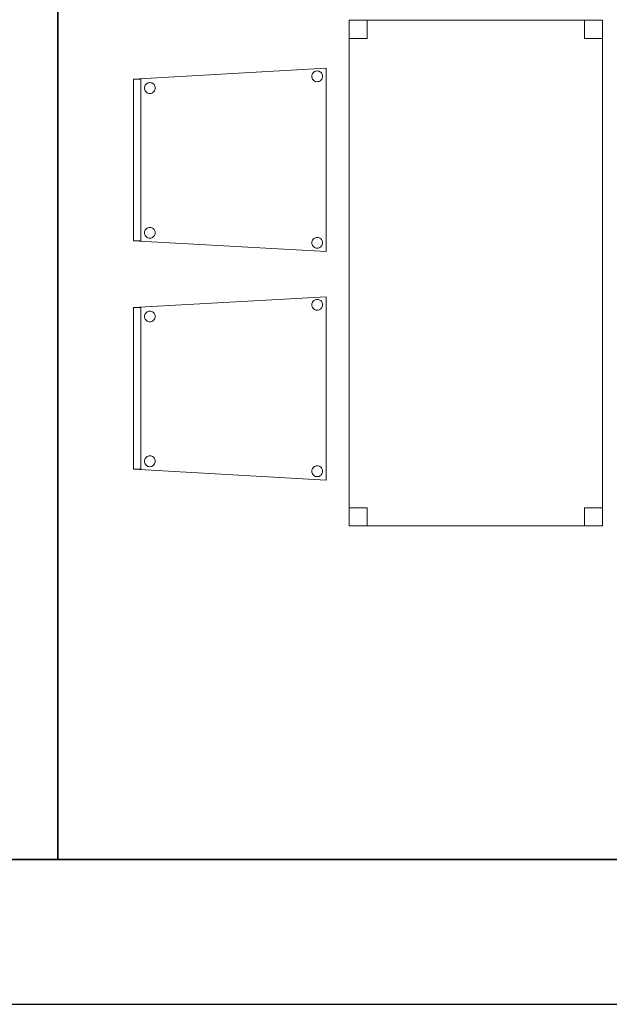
# Model space of a CAD drawing. Header units: metres. Extents: x 391.1 to 427.5, y 12.8 to 28.4.
# Tile 2 of 203: x 399.1 to 400.7, y 12.8 to 15.6. Entities that reach past the tile are written whole.
import ezdxf

# ---------------------------------------------------------------- set-up
doc = ezdxf.new("R2010")
doc.units = ezdxf.units.M
doc.layers.add('01_SUELOS', color=7, linetype='Continuous', lineweight=25, true_color=0x007f00)
for name, color, linetype, lineweight in [('02_MOBILIARIO', 7, 'Continuous', 18), ('A-DETL-____-MBND', 7, 'Continuous', 18), ('A-WALL-____-MCUT', 7, 'Continuous', 25), ('A-WALL-____-OTLN', 7, 'Continuous', 25)]:
    doc.layers.add(name, color=color, linetype=linetype, lineweight=lineweight)

# ---------------------------------------------------------------- blocks, each defined once
blk = doc.blocks.new('Family - Cadira confident_PA-152032-02_FON_P0A')
at = {"layer": 'A-DETL-____-MBND', "color": 253, "true_color": 0xaaaaaa}
for p, q in [((0, 0.4765), (0.5326, 0.5065)), ((0.5326, 0.5065), (0, 0.4765)), ((0.4935, 0.4894), (0.4946, 0.4918)), ((0.4946, 0.4918), (0.4935, 0.4894)), ((0.4946, 0.4918), (0.4961, 0.4939)), ((0.4961, 0.4939), (0.4946, 0.4918)), ((0.4961, 0.4939), (0.498, 0.4957)), ((0.498, 0.4957), (0.4961, 0.4939)), ((0.498, 0.4957), (0.5001, 0.4972)), ((0.5001, 0.4972), (0.498, 0.4957)), ((0.5001, 0.4972), (0.5025, 0.4983)), ((0.5025, 0.4983), (0.5001, 0.4972)), ((0.5025, 0.4983), (0.505, 0.4989)), ((0.505, 0.4989), (0.5025, 0.4983)), ((0.505, 0.4989), (0.5076, 0.4992)), ((0.5076, 0.4992), (0.505, 0.4989)), ((0.5076, 0.4992), (0.5102, 0.4989)), ((0.5102, 0.4989), (0.5076, 0.4992)), ((0.5102, 0.4989), (0.5127, 0.4982)), ((0.5127, 0.4982), (0.5102, 0.4989)), ((0.5127, 0.4982), (0.515, 0.4971)), ((0.515, 0.4971), (0.5127, 0.4982)), ((0.515, 0.4971), (0.5172, 0.4956)), ((0.5172, 0.4956), (0.515, 0.4971)), ((0.5172, 0.4956), (0.519, 0.4938)), ((0.519, 0.4938), (0.5172, 0.4956)), ((0.519, 0.4938), (0.5205, 0.4916)), ((0.5205, 0.4916), (0.519, 0.4938)), ((0.5205, 0.4916), (0.5216, 0.4893)), ((0.5216, 0.4893), (0.5205, 0.4916)), ((0.5326, 0.5065), (0.5326, 0)), ((0.5326, 0), (0.5326, 0.5065)), ((0, 0.03), (0, 0.4765)), ((0, 0.4765), (0, 0.03)), ((0, 0.4765), (0.02, 0.4765)), ((0, 0.03), (0, 0.4765)), ((0.02, 0.4765), (0, 0.4765)), ((0, 0.4765), (0, 0.03)), ((0.02, 0.4765), (0.02, 0.03)), ((0.02, 0.03), (0.02, 0.4765)), ((0.0337, 0.4615), (0.0356, 0.4633)), ((0.0356, 0.4633), (0.0337, 0.4615)), ((0.0356, 0.4633), (0.0377, 0.4648)), ((0.0377, 0.4648), (0.0356, 0.4633)), ((0.0377, 0.4648), (0.0401, 0.4659)), ((0.0401, 0.4659), (0.0377, 0.4648)), ((0.0401, 0.4659), (0.0426, 0.4666)), ((0.0426, 0.4666), (0.0401, 0.4659)), ((0.0426, 0.4666), (0.0452, 0.4668)), ((0.0452, 0.4668), (0.0426, 0.4666)), ((0.0452, 0.4668), (0.0478, 0.4666)), ((0.0478, 0.4666), (0.0452, 0.4668)), ((0.0478, 0.4666), (0.0503, 0.4659)), ((0.0503, 0.4659), (0.0478, 0.4666)), ((0.0503, 0.4659), (0.0526, 0.4648)), ((0.0526, 0.4648), (0.0503, 0.4659)), ((0.0526, 0.4648), (0.0548, 0.4633)), ((0.0548, 0.4633), (0.0526, 0.4648)), ((0.0548, 0.4633), (0.0566, 0.4614)), ((0.0566, 0.4614), (0.0548, 0.4633)), ((0.4926, 0.4843), (0.4928, 0.4869)), ((0.4928, 0.4869), (0.4926, 0.4843)), ((0.4928, 0.4817), (0.4926, 0.4843)), ((0.4926, 0.4843), (0.4928, 0.4817)), ((0.4928, 0.4869), (0.4935, 0.4894)), ((0.4935, 0.4894), (0.4928, 0.4869)), ((0.4935, 0.4792), (0.4928, 0.4817)), ((0.4928, 0.4817), (0.4935, 0.4792)), ((0.4945, 0.4768), (0.4935, 0.4792)), ((0.4935, 0.4792), (0.4945, 0.4768)), ((0.496, 0.4747), (0.4945, 0.4768)), ((0.4945, 0.4768), (0.496, 0.4747)), ((0.4979, 0.4728), (0.496, 0.4747)), ((0.496, 0.4747), (0.4979, 0.4728)), ((0.5, 0.4713), (0.4979, 0.4728)), ((0.4979, 0.4728), (0.5, 0.4713)), ((0.5023, 0.4702), (0.5, 0.4713)), ((0.5, 0.4713), (0.5023, 0.4702)), ((0.5049, 0.4695), (0.5023, 0.4702)), ((0.5023, 0.4702), (0.5049, 0.4695)), ((0.5074, 0.4693), (0.5049, 0.4695)), ((0.5049, 0.4695), (0.5074, 0.4693)), ((0.51, 0.4695), (0.5074, 0.4693)), ((0.5074, 0.4693), (0.51, 0.4695)), ((0.5126, 0.4702), (0.51, 0.4695)), ((0.51, 0.4695), (0.5126, 0.4702)), ((0.5149, 0.4713), (0.5126, 0.4702)), ((0.5126, 0.4702), (0.5149, 0.4713)), ((0.5171, 0.4727), (0.5149, 0.4713)), ((0.5149, 0.4713), (0.5171, 0.4727)), ((0.5189, 0.4746), (0.5171, 0.4727)), ((0.5171, 0.4727), (0.5189, 0.4746)), ((0.5204, 0.4767), (0.5189, 0.4746)), ((0.5189, 0.4746), (0.5204, 0.4767)), ((0.5215, 0.4791), (0.5204, 0.4767)), ((0.5204, 0.4767), (0.5215, 0.4791)), ((0.5222, 0.4816), (0.5215, 0.4791)), ((0.5215, 0.4791), (0.5222, 0.4816)), ((0.5216, 0.4893), (0.5222, 0.4868)), ((0.5222, 0.4868), (0.5216, 0.4893)), ((0.5222, 0.4868), (0.5224, 0.4842)), ((0.5224, 0.4842), (0.5222, 0.4868)), ((0.5224, 0.4842), (0.5222, 0.4816)), ((0.5222, 0.4816), (0.5224, 0.4842)), ((0.0302, 0.4519), (0.0304, 0.4545)), ((0.0304, 0.4545), (0.0302, 0.4519)), ((0.0304, 0.4493), (0.0302, 0.4519)), ((0.0302, 0.4519), (0.0304, 0.4493)), ((0.0304, 0.4545), (0.0311, 0.457)), ((0.0311, 0.457), (0.0304, 0.4545)), ((0.031, 0.4468), (0.0304, 0.4493)), ((0.0304, 0.4493), (0.031, 0.4468)), ((0.0321, 0.4445), (0.031, 0.4468)), ((0.031, 0.4468), (0.0321, 0.4445)), ((0.0311, 0.457), (0.0322, 0.4594)), ((0.0322, 0.4594), (0.0311, 0.457)), ((0.0336, 0.4423), (0.0321, 0.4445)), ((0.0321, 0.4445), (0.0336, 0.4423)), ((0.0322, 0.4594), (0.0337, 0.4615)), ((0.0337, 0.4615), (0.0322, 0.4594)), ((0.0355, 0.4405), (0.0336, 0.4423)), ((0.0336, 0.4423), (0.0355, 0.4405)), ((0.0376, 0.439), (0.0355, 0.4405)), ((0.0355, 0.4405), (0.0376, 0.439)), ((0.0399, 0.4378), (0.0376, 0.439)), ((0.0376, 0.439), (0.0399, 0.4378)), ((0.0424, 0.4372), (0.0399, 0.4378)), ((0.0399, 0.4378), (0.0424, 0.4372)), ((0.045, 0.4369), (0.0424, 0.4372)), ((0.0424, 0.4372), (0.045, 0.4369)), ((0.0476, 0.4371), (0.045, 0.4369)), ((0.045, 0.4369), (0.0476, 0.4371)), ((0.0502, 0.4378), (0.0476, 0.4371)), ((0.0476, 0.4371), (0.0502, 0.4378)), ((0.0525, 0.4389), (0.0502, 0.4378)), ((0.0502, 0.4378), (0.0525, 0.4389)), ((0.0547, 0.4404), (0.0525, 0.4389)), ((0.0525, 0.4389), (0.0547, 0.4404)), ((0.0565, 0.4422), (0.0547, 0.4404)), ((0.0547, 0.4404), (0.0565, 0.4422)), ((0.058, 0.4443), (0.0565, 0.4422)), ((0.0565, 0.4422), (0.058, 0.4443)), ((0.0566, 0.4614), (0.0581, 0.4593)), ((0.0581, 0.4593), (0.0566, 0.4614)), ((0.0591, 0.4467), (0.058, 0.4443)), ((0.058, 0.4443), (0.0591, 0.4467)), ((0.0581, 0.4593), (0.0592, 0.4569)), ((0.0592, 0.4569), (0.0581, 0.4593)), ((0.0598, 0.4492), (0.0591, 0.4467)), ((0.0591, 0.4467), (0.0598, 0.4492)), ((0.0592, 0.4569), (0.0598, 0.4544)), ((0.0598, 0.4544), (0.0592, 0.4569)), ((0.0598, 0.4544), (0.06, 0.4518)), ((0.06, 0.4518), (0.0598, 0.4544)), ((0.06, 0.4518), (0.0598, 0.4492)), ((0.0598, 0.4492), (0.06, 0.4518)), ((0.0302, 0.0519), (0.0304, 0.0545)), ((0.0304, 0.0545), (0.0302, 0.0519)), ((0.0304, 0.0545), (0.0311, 0.057)), ((0.0311, 0.057), (0.0304, 0.0545)), ((0.0311, 0.057), (0.0322, 0.0594)), ((0.0322, 0.0594), (0.0311, 0.057)), ((0.0322, 0.0594), (0.0337, 0.0615)), ((0.0337, 0.0615), (0.0322, 0.0594)), ((0.0337, 0.0615), (0.0356, 0.0633)), ((0.0356, 0.0633), (0.0337, 0.0615)), ((0.0356, 0.0633), (0.0377, 0.0648)), ((0.0377, 0.0648), (0.0356, 0.0633)), ((0.0377, 0.0648), (0.0401, 0.0659)), ((0.0401, 0.0659), (0.0377, 0.0648)), ((0.0401, 0.0659), (0.0426, 0.0666)), ((0.0426, 0.0666), (0.0401, 0.0659)), ((0.0426, 0.0666), (0.0452, 0.0668)), ((0.0452, 0.0668), (0.0426, 0.0666)), ((0.0452, 0.0668), (0.0478, 0.0666)), ((0.0478, 0.0666), (0.0452, 0.0668)), ((0.0478, 0.0666), (0.0503, 0.0659)), ((0.0503, 0.0659), (0.0478, 0.0666)), ((0.0503, 0.0659), (0.0526, 0.0648)), ((0.0526, 0.0648), (0.0503, 0.0659)), ((0.0526, 0.0648), (0.0548, 0.0633)), ((0.0548, 0.0633), (0.0526, 0.0648)), ((0.0548, 0.0633), (0.0566, 0.0614)), ((0.0566, 0.0614), (0.0548, 0.0633)), ((0.0566, 0.0614), (0.0581, 0.0593)), ((0.0581, 0.0593), (0.0566, 0.0614)), ((0.0581, 0.0593), (0.0592, 0.0569)), ((0.0592, 0.0569), (0.0581, 0.0593)), ((0.0592, 0.0569), (0.0598, 0.0544)), ((0.0598, 0.0544), (0.0592, 0.0569)), ((0.5326, 0), (0, 0.03)), ((0, 0.03), (0.5326, 0)), ((0.02, 0.03), (0, 0.03)), ((0, 0.03), (0.02, 0.03)), ((0.0304, 0.0493), (0.0302, 0.0519)), ((0.0302, 0.0519), (0.0304, 0.0493)), ((0.031, 0.0468), (0.0304, 0.0493)), ((0.0304, 0.0493), (0.031, 0.0468)), ((0.0321, 0.0445), (0.031, 0.0468)), ((0.031, 0.0468), (0.0321, 0.0445)), ((0.0336, 0.0423), (0.0321, 0.0445)), ((0.0321, 0.0445), (0.0336, 0.0423)), ((0.0355, 0.0405), (0.0336, 0.0423)), ((0.0336, 0.0423), (0.0355, 0.0405)), ((0.0376, 0.039), (0.0355, 0.0405)), ((0.0355, 0.0405), (0.0376, 0.039)), ((0.0399, 0.0378), (0.0376, 0.039)), ((0.0376, 0.039), (0.0399, 0.0378)), ((0.0424, 0.0372), (0.0399, 0.0378)), ((0.0399, 0.0378), (0.0424, 0.0372)), ((0.045, 0.0369), (0.0424, 0.0372)), ((0.0424, 0.0372), (0.045, 0.0369)), ((0.0476, 0.0371), (0.045, 0.0369)), ((0.045, 0.0369), (0.0476, 0.0371)), ((0.0502, 0.0378), (0.0476, 0.0371)), ((0.0476, 0.0371), (0.0502, 0.0378)), ((0.0525, 0.0389), (0.0502, 0.0378)), ((0.0502, 0.0378), (0.0525, 0.0389)), ((0.0547, 0.0404), (0.0525, 0.0389)), ((0.0525, 0.0389), (0.0547, 0.0404)), ((0.0565, 0.0422), (0.0547, 0.0404)), ((0.0547, 0.0404), (0.0565, 0.0422)), ((0.058, 0.0443), (0.0565, 0.0422)), ((0.0565, 0.0422), (0.058, 0.0443)), ((0.0591, 0.0467), (0.058, 0.0443)), ((0.058, 0.0443), (0.0591, 0.0467)), ((0.0598, 0.0492), (0.0591, 0.0467)), ((0.0591, 0.0467), (0.0598, 0.0492)), ((0.0598, 0.0544), (0.06, 0.0518)), ((0.06, 0.0518), (0.0598, 0.0544)), ((0.06, 0.0518), (0.0598, 0.0492)), ((0.0598, 0.0492), (0.06, 0.0518)), ((0.4928, 0.0269), (0.4935, 0.0294)), ((0.4935, 0.0294), (0.4928, 0.0269)), ((0.4935, 0.0294), (0.4946, 0.0318)), ((0.4946, 0.0318), (0.4935, 0.0294)), ((0.4946, 0.0318), (0.4961, 0.0339)), ((0.4961, 0.0339), (0.4946, 0.0318)), ((0.4961, 0.0339), (0.498, 0.0357)), ((0.498, 0.0357), (0.4961, 0.0339)), ((0.498, 0.0357), (0.5001, 0.0372)), ((0.5001, 0.0372), (0.498, 0.0357)), ((0.5001, 0.0372), (0.5025, 0.0383)), ((0.5025, 0.0383), (0.5001, 0.0372)), ((0.5025, 0.0383), (0.505, 0.0389)), ((0.505, 0.0389), (0.5025, 0.0383)), ((0.505, 0.0389), (0.5076, 0.0392)), ((0.5076, 0.0392), (0.505, 0.0389)), ((0.5076, 0.0392), (0.5102, 0.0389)), ((0.5102, 0.0389), (0.5076, 0.0392)), ((0.5102, 0.0389), (0.5127, 0.0382)), ((0.5127, 0.0382), (0.5102, 0.0389)), ((0.5127, 0.0382), (0.515, 0.0371)), ((0.515, 0.0371), (0.5127, 0.0382)), ((0.515, 0.0371), (0.5172, 0.0356)), ((0.5172, 0.0356), (0.515, 0.0371)), ((0.5172, 0.0356), (0.519, 0.0338)), ((0.519, 0.0338), (0.5172, 0.0356)), ((0.519, 0.0338), (0.5205, 0.0316)), ((0.5205, 0.0316), (0.519, 0.0338)), ((0.5205, 0.0316), (0.5216, 0.0293)), ((0.5216, 0.0293), (0.5205, 0.0316)), ((0.5216, 0.0293), (0.5222, 0.0268)), ((0.5222, 0.0268), (0.5216, 0.0293)), ((0.4926, 0.0243), (0.4928, 0.0269)), ((0.4928, 0.0269), (0.4926, 0.0243)), ((0.4928, 0.0217), (0.4926, 0.0243)), ((0.4926, 0.0243), (0.4928, 0.0217)), ((0.4935, 0.0192), (0.4928, 0.0217)), ((0.4928, 0.0217), (0.4935, 0.0192)), ((0.4945, 0.0168), (0.4935, 0.0192)), ((0.4935, 0.0192), (0.4945, 0.0168)), ((0.496, 0.0147), (0.4945, 0.0168)), ((0.4945, 0.0168), (0.496, 0.0147)), ((0.4979, 0.0128), (0.496, 0.0147)), ((0.496, 0.0147), (0.4979, 0.0128)), ((0.5, 0.0113), (0.4979, 0.0128)), ((0.4979, 0.0128), (0.5, 0.0113)), ((0.5023, 0.0102), (0.5, 0.0113)), ((0.5, 0.0113), (0.5023, 0.0102)), ((0.5049, 0.0095), (0.5023, 0.0102)), ((0.5023, 0.0102), (0.5049, 0.0095)), ((0.5074, 0.0093), (0.5049, 0.0095)), ((0.5049, 0.0095), (0.5074, 0.0093)), ((0.51, 0.0095), (0.5074, 0.0093)), ((0.5074, 0.0093), (0.51, 0.0095)), ((0.5126, 0.0102), (0.51, 0.0095)), ((0.51, 0.0095), (0.5126, 0.0102)), ((0.5149, 0.0113), (0.5126, 0.0102)), ((0.5126, 0.0102), (0.5149, 0.0113)), ((0.5171, 0.0127), (0.5149, 0.0113)), ((0.5149, 0.0113), (0.5171, 0.0127)), ((0.5189, 0.0146), (0.5171, 0.0127)), ((0.5171, 0.0127), (0.5189, 0.0146)), ((0.5204, 0.0167), (0.5189, 0.0146)), ((0.5189, 0.0146), (0.5204, 0.0167)), ((0.5215, 0.0191), (0.5204, 0.0167)), ((0.5204, 0.0167), (0.5215, 0.0191)), ((0.5222, 0.0216), (0.5215, 0.0191)), ((0.5215, 0.0191), (0.5222, 0.0216)), ((0.5222, 0.0268), (0.5224, 0.0242)), ((0.5224, 0.0242), (0.5222, 0.0268)), ((0.5224, 0.0242), (0.5222, 0.0216)), ((0.5222, 0.0216), (0.5224, 0.0242))]:
    blk.add_line(p, q, dxfattribs=at)
blk = doc.blocks.new('Family - Evans PA-152152-02_FON_P0A')
at = {"layer": 'A-WALL-____-MCUT', "color": 253, "true_color": 0xaaaaaa}
for p, q in [((0, 0.32), (0, 0)), ((0, 0), (15.0232, 0))]:
    blk.add_line(p, q, dxfattribs=at)
at = {"layer": 'A-WALL-____-OTLN', "color": 253, "true_color": 0xaaaaaa}
for p, q in [((0, 0.32), (0, 0)), ((0, 0), (15.0232, 0))]:
    blk.add_line(p, q, dxfattribs=at)
at = {"layer": 'A-WALL-____-OTLN', "color": 253, "lineweight": 18, "true_color": 0xaaaaaa}
blk.add_line((0, 0), (15.0232, 0), dxfattribs=at)
blk = doc.blocks.new('Family - Taula 140X80_PA-152216-02_FON_P0A')
at = {"layer": 'A-DETL-____-MBND', "color": 253, "true_color": 0xaaaaaa}
for p, q in [((0, 1.3969), (0.7, 1.3969)), ((0, 0), (0, 1.3969)), ((0.7, 1.3969), (0, 1.3969)), ((0, 1.3969), (0, 0)), ((0, 1.3969), (0.05, 1.3969)), ((0, 1.3469), (0, 1.3969)), ((0.05, 1.3969), (0, 1.3969)), ((0, 1.3969), (0, 1.3469)), ((0.05, 1.3969), (0.05, 1.3469)), ((0.05, 1.3469), (0.05, 1.3969)), ((0.65, 1.3969), (0.7, 1.3969)), ((0.65, 1.3469), (0.65, 1.3969)), ((0.7, 1.3969), (0.65, 1.3969)), ((0.65, 1.3969), (0.65, 1.3469)), ((0.7, 1.3969), (0.7, 0)), ((0.7, 0), (0.7, 1.3969)), ((0.7, 1.3969), (0.7, 1.3469)), ((0.7, 1.3469), (0.7, 1.3969)), ((0.05, 1.3469), (0, 1.3469)), ((0, 1.3469), (0.05, 1.3469)), ((0.7, 1.3469), (0.65, 1.3469)), ((0.65, 1.3469), (0.7, 1.3469)), ((0, 0.05), (0.05, 0.05)), ((0, 0), (0, 0.05)), ((0.05, 0.05), (0, 0.05)), ((0, 0.05), (0, 0)), ((0.05, 0.05), (0.05, 0)), ((0.05, 0), (0.05, 0.05)), ((0.65, 0.05), (0.7, 0.05)), ((0.65, 0), (0.65, 0.05)), ((0.7, 0.05), (0.65, 0.05)), ((0.65, 0.05), (0.65, 0)), ((0.7, 0.05), (0.7, 0)), ((0.7, 0), (0.7, 0.05)), ((0.7, 0), (0, 0)), ((0, 0), (0.7, 0)), ((0.05, 0), (0, 0)), ((0, 0), (0.05, 0)), ((0.7, 0), (0.65, 0)), ((0.65, 0), (0.7, 0))]:
    blk.add_line(p, q, dxfattribs=at)
blk = doc.blocks.new('Family - Mur PA-152469-02_FON_P0A')
at = {"layer": 'A-WALL-____-MCUT', "color": 253, "true_color": 0xaaaaaa}
for p, q in [((26.0531, 0.4), (0.0791, 0.4)), ((0, 0), (25.9702, 0))]:
    blk.add_line(p, q, dxfattribs=at)
at = {"layer": 'A-WALL-____-OTLN', "color": 253, "true_color": 0xaaaaaa}
for p, q in [((26.0531, 0.4), (0.0791, 0.4)), ((0, 0), (25.9702, 0))]:
    blk.add_line(p, q, dxfattribs=at)
at = {"layer": 'A-WALL-____-OTLN', "color": 253, "lineweight": 18, "true_color": 0xaaaaaa}
blk.add_line((0, 0), (25.9702, 0), dxfattribs=at)
blk = doc.blocks.new('Family - Cadira confident_PA-152518-02_FON_P0A')
at = {"layer": 'A-DETL-____-MBND', "color": 253, "true_color": 0xaaaaaa}
for p, q in [((0, 0.4765), (0.5326, 0.5065)), ((0.5326, 0.5065), (0, 0.4765)), ((0.4935, 0.4894), (0.4946, 0.4918)), ((0.4946, 0.4918), (0.4935, 0.4894)), ((0.4946, 0.4918), (0.4961, 0.4939)), ((0.4961, 0.4939), (0.4946, 0.4918)), ((0.4961, 0.4939), (0.498, 0.4957)), ((0.498, 0.4957), (0.4961, 0.4939)), ((0.498, 0.4957), (0.5001, 0.4972)), ((0.5001, 0.4972), (0.498, 0.4957)), ((0.5001, 0.4972), (0.5025, 0.4983)), ((0.5025, 0.4983), (0.5001, 0.4972)), ((0.5025, 0.4983), (0.505, 0.4989)), ((0.505, 0.4989), (0.5025, 0.4983)), ((0.505, 0.4989), (0.5076, 0.4992)), ((0.5076, 0.4992), (0.505, 0.4989)), ((0.5076, 0.4992), (0.5102, 0.4989)), ((0.5102, 0.4989), (0.5076, 0.4992)), ((0.5102, 0.4989), (0.5127, 0.4982)), ((0.5127, 0.4982), (0.5102, 0.4989)), ((0.5127, 0.4982), (0.515, 0.4971)), ((0.515, 0.4971), (0.5127, 0.4982)), ((0.515, 0.4971), (0.5172, 0.4956)), ((0.5172, 0.4956), (0.515, 0.4971)), ((0.5172, 0.4956), (0.519, 0.4938)), ((0.519, 0.4938), (0.5172, 0.4956)), ((0.519, 0.4938), (0.5205, 0.4916)), ((0.5205, 0.4916), (0.519, 0.4938)), ((0.5205, 0.4916), (0.5216, 0.4893)), ((0.5216, 0.4893), (0.5205, 0.4916)), ((0.5326, 0.5065), (0.5326, 0)), ((0.5326, 0), (0.5326, 0.5065)), ((0, 0.4765), (0.02, 0.4765)), ((0, 0.03), (0, 0.4765)), ((0.02, 0.4765), (0, 0.4765)), ((0, 0.4765), (0, 0.03)), ((0, 0.03), (0, 0.4765)), ((0, 0.4765), (0, 0.03)), ((0.02, 0.4765), (0.02, 0.03)), ((0.02, 0.03), (0.02, 0.4765)), ((0.0337, 0.4615), (0.0356, 0.4633)), ((0.0356, 0.4633), (0.0337, 0.4615)), ((0.0356, 0.4633), (0.0377, 0.4648)), ((0.0377, 0.4648), (0.0356, 0.4633)), ((0.0377, 0.4648), (0.0401, 0.4659)), ((0.0401, 0.4659), (0.0377, 0.4648)), ((0.0401, 0.4659), (0.0426, 0.4666)), ((0.0426, 0.4666), (0.0401, 0.4659)), ((0.0426, 0.4666), (0.0452, 0.4668)), ((0.0452, 0.4668), (0.0426, 0.4666)), ((0.0452, 0.4668), (0.0478, 0.4666)), ((0.0478, 0.4666), (0.0452, 0.4668)), ((0.0478, 0.4666), (0.0503, 0.4659)), ((0.0503, 0.4659), (0.0478, 0.4666)), ((0.0503, 0.4659), (0.0526, 0.4648)), ((0.0526, 0.4648), (0.0503, 0.4659)), ((0.0526, 0.4648), (0.0548, 0.4633)), ((0.0548, 0.4633), (0.0526, 0.4648)), ((0.0548, 0.4633), (0.0566, 0.4614)), ((0.0566, 0.4614), (0.0548, 0.4633)), ((0.4926, 0.4843), (0.4928, 0.4869)), ((0.4928, 0.4869), (0.4926, 0.4843)), ((0.4928, 0.4817), (0.4926, 0.4843)), ((0.4926, 0.4843), (0.4928, 0.4817)), ((0.4928, 0.4869), (0.4935, 0.4894)), ((0.4935, 0.4894), (0.4928, 0.4869)), ((0.4935, 0.4792), (0.4928, 0.4817)), ((0.4928, 0.4817), (0.4935, 0.4792)), ((0.4945, 0.4768), (0.4935, 0.4792)), ((0.4935, 0.4792), (0.4945, 0.4768)), ((0.496, 0.4747), (0.4945, 0.4768)), ((0.4945, 0.4768), (0.496, 0.4747)), ((0.4979, 0.4728), (0.496, 0.4747)), ((0.496, 0.4747), (0.4979, 0.4728)), ((0.5, 0.4713), (0.4979, 0.4728)), ((0.4979, 0.4728), (0.5, 0.4713)), ((0.5023, 0.4702), (0.5, 0.4713)), ((0.5, 0.4713), (0.5023, 0.4702)), ((0.5049, 0.4695), (0.5023, 0.4702)), ((0.5023, 0.4702), (0.5049, 0.4695)), ((0.5074, 0.4693), (0.5049, 0.4695)), ((0.5049, 0.4695), (0.5074, 0.4693)), ((0.51, 0.4695), (0.5074, 0.4693)), ((0.5074, 0.4693), (0.51, 0.4695)), ((0.5126, 0.4702), (0.51, 0.4695)), ((0.51, 0.4695), (0.5126, 0.4702)), ((0.5149, 0.4713), (0.5126, 0.4702)), ((0.5126, 0.4702), (0.5149, 0.4713)), ((0.5171, 0.4727), (0.5149, 0.4713)), ((0.5149, 0.4713), (0.5171, 0.4727)), ((0.5189, 0.4746), (0.5171, 0.4727)), ((0.5171, 0.4727), (0.5189, 0.4746)), ((0.5204, 0.4767), (0.5189, 0.4746)), ((0.5189, 0.4746), (0.5204, 0.4767)), ((0.5215, 0.4791), (0.5204, 0.4767)), ((0.5204, 0.4767), (0.5215, 0.4791)), ((0.5222, 0.4816), (0.5215, 0.4791)), ((0.5215, 0.4791), (0.5222, 0.4816)), ((0.5216, 0.4893), (0.5222, 0.4868)), ((0.5222, 0.4868), (0.5216, 0.4893)), ((0.5222, 0.4868), (0.5224, 0.4842)), ((0.5224, 0.4842), (0.5222, 0.4868)), ((0.5224, 0.4842), (0.5222, 0.4816)), ((0.5222, 0.4816), (0.5224, 0.4842)), ((0.0302, 0.4519), (0.0304, 0.4545)), ((0.0304, 0.4545), (0.0302, 0.4519)), ((0.0304, 0.4493), (0.0302, 0.4519)), ((0.0302, 0.4519), (0.0304, 0.4493)), ((0.0304, 0.4545), (0.0311, 0.457)), ((0.0311, 0.457), (0.0304, 0.4545)), ((0.031, 0.4468), (0.0304, 0.4493)), ((0.0304, 0.4493), (0.031, 0.4468)), ((0.0321, 0.4445), (0.031, 0.4468)), ((0.031, 0.4468), (0.0321, 0.4445)), ((0.0311, 0.457), (0.0322, 0.4594)), ((0.0322, 0.4594), (0.0311, 0.457)), ((0.0336, 0.4423), (0.0321, 0.4445)), ((0.0321, 0.4445), (0.0336, 0.4423)), ((0.0322, 0.4594), (0.0337, 0.4615)), ((0.0337, 0.4615), (0.0322, 0.4594)), ((0.0355, 0.4405), (0.0336, 0.4423)), ((0.0336, 0.4423), (0.0355, 0.4405)), ((0.0376, 0.439), (0.0355, 0.4405)), ((0.0355, 0.4405), (0.0376, 0.439)), ((0.0399, 0.4378), (0.0376, 0.439)), ((0.0376, 0.439), (0.0399, 0.4378)), ((0.0424, 0.4372), (0.0399, 0.4378)), ((0.0399, 0.4378), (0.0424, 0.4372)), ((0.045, 0.4369), (0.0424, 0.4372)), ((0.0424, 0.4372), (0.045, 0.4369)), ((0.0476, 0.4371), (0.045, 0.4369)), ((0.045, 0.4369), (0.0476, 0.4371)), ((0.0502, 0.4378), (0.0476, 0.4371)), ((0.0476, 0.4371), (0.0502, 0.4378)), ((0.0525, 0.4389), (0.0502, 0.4378)), ((0.0502, 0.4378), (0.0525, 0.4389)), ((0.0547, 0.4404), (0.0525, 0.4389)), ((0.0525, 0.4389), (0.0547, 0.4404)), ((0.0565, 0.4422), (0.0547, 0.4404)), ((0.0547, 0.4404), (0.0565, 0.4422)), ((0.058, 0.4443), (0.0565, 0.4422)), ((0.0565, 0.4422), (0.058, 0.4443)), ((0.0566, 0.4614), (0.0581, 0.4593)), ((0.0581, 0.4593), (0.0566, 0.4614)), ((0.0591, 0.4467), (0.058, 0.4443)), ((0.058, 0.4443), (0.0591, 0.4467)), ((0.0581, 0.4593), (0.0592, 0.4569)), ((0.0592, 0.4569), (0.0581, 0.4593)), ((0.0598, 0.4492), (0.0591, 0.4467)), ((0.0591, 0.4467), (0.0598, 0.4492)), ((0.0592, 0.4569), (0.0598, 0.4544)), ((0.0598, 0.4544), (0.0592, 0.4569)), ((0.0598, 0.4544), (0.06, 0.4518)), ((0.06, 0.4518), (0.0598, 0.4544)), ((0.06, 0.4518), (0.0598, 0.4492)), ((0.0598, 0.4492), (0.06, 0.4518)), ((0.0302, 0.0519), (0.0304, 0.0545)), ((0.0304, 0.0545), (0.0302, 0.0519)), ((0.0304, 0.0545), (0.0311, 0.057)), ((0.0311, 0.057), (0.0304, 0.0545)), ((0.0311, 0.057), (0.0322, 0.0594)), ((0.0322, 0.0594), (0.0311, 0.057)), ((0.0322, 0.0594), (0.0337, 0.0615)), ((0.0337, 0.0615), (0.0322, 0.0594)), ((0.0337, 0.0615), (0.0356, 0.0633)), ((0.0356, 0.0633), (0.0337, 0.0615)), ((0.0356, 0.0633), (0.0377, 0.0648)), ((0.0377, 0.0648), (0.0356, 0.0633)), ((0.0377, 0.0648), (0.0401, 0.0659)), ((0.0401, 0.0659), (0.0377, 0.0648)), ((0.0401, 0.0659), (0.0426, 0.0666)), ((0.0426, 0.0666), (0.0401, 0.0659)), ((0.0426, 0.0666), (0.0452, 0.0668)), ((0.0452, 0.0668), (0.0426, 0.0666)), ((0.0452, 0.0668), (0.0478, 0.0666)), ((0.0478, 0.0666), (0.0452, 0.0668)), ((0.0478, 0.0666), (0.0503, 0.0659)), ((0.0503, 0.0659), (0.0478, 0.0666)), ((0.0503, 0.0659), (0.0526, 0.0648)), ((0.0526, 0.0648), (0.0503, 0.0659)), ((0.0526, 0.0648), (0.0548, 0.0633)), ((0.0548, 0.0633), (0.0526, 0.0648)), ((0.0548, 0.0633), (0.0566, 0.0614)), ((0.0566, 0.0614), (0.0548, 0.0633)), ((0.0566, 0.0614), (0.0581, 0.0593)), ((0.0581, 0.0593), (0.0566, 0.0614)), ((0.0581, 0.0593), (0.0592, 0.0569)), ((0.0592, 0.0569), (0.0581, 0.0593)), ((0.0592, 0.0569), (0.0598, 0.0544)), ((0.0598, 0.0544), (0.0592, 0.0569)), ((0.02, 0.03), (0, 0.03)), ((0, 0.03), (0.02, 0.03)), ((0.5326, 0), (0, 0.03)), ((0, 0.03), (0.5326, 0)), ((0.0304, 0.0493), (0.0302, 0.0519)), ((0.0302, 0.0519), (0.0304, 0.0493)), ((0.031, 0.0468), (0.0304, 0.0493)), ((0.0304, 0.0493), (0.031, 0.0468)), ((0.0321, 0.0445), (0.031, 0.0468)), ((0.031, 0.0468), (0.0321, 0.0445)), ((0.0336, 0.0423), (0.0321, 0.0445)), ((0.0321, 0.0445), (0.0336, 0.0423)), ((0.0355, 0.0405), (0.0336, 0.0423)), ((0.0336, 0.0423), (0.0355, 0.0405)), ((0.0376, 0.039), (0.0355, 0.0405)), ((0.0355, 0.0405), (0.0376, 0.039)), ((0.0399, 0.0378), (0.0376, 0.039)), ((0.0376, 0.039), (0.0399, 0.0378)), ((0.0424, 0.0372), (0.0399, 0.0378)), ((0.0399, 0.0378), (0.0424, 0.0372)), ((0.045, 0.0369), (0.0424, 0.0372)), ((0.0424, 0.0372), (0.045, 0.0369)), ((0.0476, 0.0371), (0.045, 0.0369)), ((0.045, 0.0369), (0.0476, 0.0371)), ((0.0502, 0.0378), (0.0476, 0.0371)), ((0.0476, 0.0371), (0.0502, 0.0378)), ((0.0525, 0.0389), (0.0502, 0.0378)), ((0.0502, 0.0378), (0.0525, 0.0389)), ((0.0547, 0.0404), (0.0525, 0.0389)), ((0.0525, 0.0389), (0.0547, 0.0404)), ((0.0565, 0.0422), (0.0547, 0.0404)), ((0.0547, 0.0404), (0.0565, 0.0422)), ((0.058, 0.0443), (0.0565, 0.0422)), ((0.0565, 0.0422), (0.058, 0.0443)), ((0.0591, 0.0467), (0.058, 0.0443)), ((0.058, 0.0443), (0.0591, 0.0467)), ((0.0598, 0.0492), (0.0591, 0.0467)), ((0.0591, 0.0467), (0.0598, 0.0492)), ((0.0598, 0.0544), (0.06, 0.0518)), ((0.06, 0.0518), (0.0598, 0.0544)), ((0.06, 0.0518), (0.0598, 0.0492)), ((0.0598, 0.0492), (0.06, 0.0518)), ((0.4928, 0.0269), (0.4935, 0.0294)), ((0.4935, 0.0294), (0.4928, 0.0269)), ((0.4935, 0.0294), (0.4946, 0.0318)), ((0.4946, 0.0318), (0.4935, 0.0294)), ((0.4946, 0.0318), (0.4961, 0.0339)), ((0.4961, 0.0339), (0.4946, 0.0318)), ((0.4961, 0.0339), (0.498, 0.0357)), ((0.498, 0.0357), (0.4961, 0.0339)), ((0.498, 0.0357), (0.5001, 0.0372)), ((0.5001, 0.0372), (0.498, 0.0357)), ((0.5001, 0.0372), (0.5025, 0.0383)), ((0.5025, 0.0383), (0.5001, 0.0372)), ((0.5025, 0.0383), (0.505, 0.0389)), ((0.505, 0.0389), (0.5025, 0.0383)), ((0.505, 0.0389), (0.5076, 0.0392)), ((0.5076, 0.0392), (0.505, 0.0389)), ((0.5076, 0.0392), (0.5102, 0.0389)), ((0.5102, 0.0389), (0.5076, 0.0392)), ((0.5102, 0.0389), (0.5127, 0.0382)), ((0.5127, 0.0382), (0.5102, 0.0389)), ((0.5127, 0.0382), (0.515, 0.0371)), ((0.515, 0.0371), (0.5127, 0.0382)), ((0.515, 0.0371), (0.5172, 0.0356)), ((0.5172, 0.0356), (0.515, 0.0371)), ((0.5172, 0.0356), (0.519, 0.0338)), ((0.519, 0.0338), (0.5172, 0.0356)), ((0.519, 0.0338), (0.5205, 0.0316)), ((0.5205, 0.0316), (0.519, 0.0338)), ((0.5205, 0.0316), (0.5216, 0.0293)), ((0.5216, 0.0293), (0.5205, 0.0316)), ((0.5216, 0.0293), (0.5222, 0.0268)), ((0.5222, 0.0268), (0.5216, 0.0293)), ((0.4926, 0.0243), (0.4928, 0.0269)), ((0.4928, 0.0269), (0.4926, 0.0243)), ((0.4928, 0.0217), (0.4926, 0.0243)), ((0.4926, 0.0243), (0.4928, 0.0217)), ((0.4935, 0.0192), (0.4928, 0.0217)), ((0.4928, 0.0217), (0.4935, 0.0192)), ((0.4945, 0.0168), (0.4935, 0.0192)), ((0.4935, 0.0192), (0.4945, 0.0168)), ((0.496, 0.0147), (0.4945, 0.0168)), ((0.4945, 0.0168), (0.496, 0.0147)), ((0.4979, 0.0128), (0.496, 0.0147)), ((0.496, 0.0147), (0.4979, 0.0128)), ((0.5, 0.0113), (0.4979, 0.0128)), ((0.4979, 0.0128), (0.5, 0.0113)), ((0.5023, 0.0102), (0.5, 0.0113)), ((0.5, 0.0113), (0.5023, 0.0102)), ((0.5049, 0.0095), (0.5023, 0.0102)), ((0.5023, 0.0102), (0.5049, 0.0095)), ((0.5074, 0.0093), (0.5049, 0.0095)), ((0.5049, 0.0095), (0.5074, 0.0093)), ((0.51, 0.0095), (0.5074, 0.0093)), ((0.5074, 0.0093), (0.51, 0.0095)), ((0.5126, 0.0102), (0.51, 0.0095)), ((0.51, 0.0095), (0.5126, 0.0102)), ((0.5149, 0.0113), (0.5126, 0.0102)), ((0.5126, 0.0102), (0.5149, 0.0113)), ((0.5171, 0.0127), (0.5149, 0.0113)), ((0.5149, 0.0113), (0.5171, 0.0127)), ((0.5189, 0.0146), (0.5171, 0.0127)), ((0.5171, 0.0127), (0.5189, 0.0146)), ((0.5204, 0.0167), (0.5189, 0.0146)), ((0.5189, 0.0146), (0.5204, 0.0167)), ((0.5215, 0.0191), (0.5204, 0.0167)), ((0.5204, 0.0167), (0.5215, 0.0191)), ((0.5222, 0.0216), (0.5215, 0.0191)), ((0.5215, 0.0191), (0.5222, 0.0216)), ((0.5222, 0.0268), (0.5224, 0.0242)), ((0.5224, 0.0242), (0.5222, 0.0268)), ((0.5224, 0.0242), (0.5222, 0.0216)), ((0.5222, 0.0216), (0.5224, 0.0242))]:
    blk.add_line(p, q, dxfattribs=at)
blk = doc.blocks.new('Family - LONDR55-XX_ZZ-ARQ-CAA-M3D-Londres55-152611-02_FON_P0A')
at = {"layer": '01_SUELOS', "color": 9, "true_color": 0xaad4aa}
for p, q in [((0, 5.4819), (0, 0)), ((0, 0), (0, 5.4819)), ((0, 0), (24.5639, 0)), ((24.5639, 0), (0, 0))]:
    blk.add_line(p, q, dxfattribs=at)
blk = doc.blocks.new('LONDR55-XX_ZZ-ARQ-CAA-M3D-Londres55_ifc-1-02_FON_P0A')
at = {"layer": '01_SUELOS', "color": 253, "lineweight": 18, "true_color": 0xaaaaaa}
blk.add_blockref('Family - LONDR55-XX_ZZ-ARQ-CAA-M3D-Londres55-152611-02_FON_P0A', (399.1772, 13.2406), dxfattribs=at)
at = {"layer": '02_MOBILIARIO', "color": 253, "lineweight": 18, "true_color": 0xaaaaaa}
for name, p in [('Family - Taula 140X80_PA-152216-02_FON_P0A', (399.9819, 14.1626)), ('Family - Cadira confident_PA-152518-02_FON_P0A', (399.3862, 14.9204)), ('Family - Cadira confident_PA-152032-02_FON_P0A', (399.3862, 14.2892))]:
    blk.add_blockref(name, p, dxfattribs=at)
at = {"layer": 'A-WALL-____-OTLN', "color": 253, "lineweight": 18, "true_color": 0xaaaaaa, "rotation": 90}
blk.add_blockref('Family - Evans PA-152152-02_FON_P0A', (399.1772, 13.2406), dxfattribs=at)
at = {"layer": 'A-WALL-____-OTLN', "color": 253, "lineweight": 18, "true_color": 0xaaaaaa}
blk.add_blockref('Family - Mur PA-152469-02_FON_P0A', (397.6873, 12.8406), dxfattribs=at)

msp = doc.modelspace()

# ---------------------------------------------------------------- block references
at = {"lineweight": 5}
msp.add_blockref('LONDR55-XX_ZZ-ARQ-CAA-M3D-Londres55_ifc-1-02_FON_P0A', (0, 0), dxfattribs=at)

doc.saveas('drawing.dxf')
